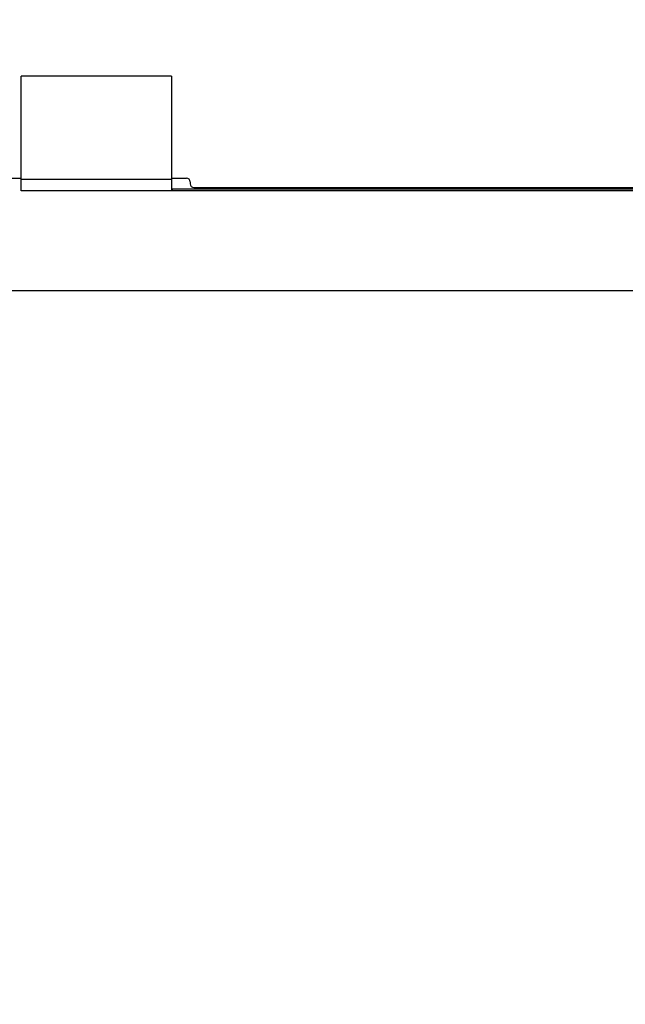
# Model space of a CAD drawing. Header units: inches. Extents: x 170 to 288, y 234 to 248.
# Tile 193 of 256: x 210.359 to 210.628, y 243.827 to 244.264. Entities that reach past the tile are written whole.
import ezdxf

# ---------------------------------------------------------------- set-up
doc = ezdxf.new("R2010")
doc.units = ezdxf.units.IN
doc.header["$LTSCALE"] = 0.25
doc.header["$MEASUREMENT"] = 0
doc.layers.add('ANNOTATIONS', color=1, linetype='Continuous')
doc.layers.add('SLIM E GUIDE MOTOR RH', color=7, linetype='Continuous')
doc.styles.add('ARIAL', font='arial.ttf', dxfattribs={"height": 0.09375})
doc.dimstyles.new('STANDARD$0', dxfattribs={"dimtxt": 0.09375, "dimasz": 0.09375, "dimexe": 0.03125, "dimexo": 0.046875, "dimgap": 0.09, "dimtad": 0, "dimtih": 1, "dimtoh": 1, "dimdec": 4, "dimzin": 0, "dimdsep": 46, "dimtxsty": 'ARIAL', "dimcen": 0.09, "dimadec": 0, "dimazin": 0, "dimtfac": 1, "dimtdec": 4, "dimtofl": 0, "dimtmove": 0, "dimatfit": 1, "dimfxl": 1, "dimtolj": 1, "dimtzin": 0, "dimarcsym": 0})

# ---------------------------------------------------------------- blocks, each defined once
blk = doc.blocks.new('*D40')
at = {"layer": 'ANNOTATIONS', "color": 0, "lineweight": -2, "transparency": 16777216}
for p, q in [((210.07675, 244.14378), (211.79169, 244.14378)), ((211.76044, 244.05003), (211.76044, 242.35904)), ((211.76044, 240.23319), (211.76044, 241.92418)), ((210.483, 240.13944), (211.79169, 240.13944))]:
    blk.add_line(p, q, dxfattribs=at)
at = {"layer": 'ANNOTATIONS', "color": 0, "transparency": 16777216}
for points in [[(211.74481, 244.05003), (211.77606, 244.05003), (211.76044, 244.14378)], [(211.74481, 240.23319), (211.77606, 240.23319), (211.76044, 240.13944)]]:
    blk.add_solid(points, dxfattribs=at)
at = {"layer": 'defpoints', "color": 0, "transparency": 16777216}
for p in [(210.02988, 244.14378), (211.76044, 244.14378), (210.43613, 240.13944)]:
    blk.add_point(p, dxfattribs=at)
at = {"layer": 'ANNOTATIONS', "color": 0, "transparency": 16777216, "insert": (211.76044, 242.14161), "char_height": 0.09375, "attachment_point": 5, "style": 'ARIAL'}
blk.add_mtext('\\A1;OPENING \\PHEIGHT', dxfattribs=at)
blk = doc.blocks.new('*D41')
at = {"layer": 'ANNOTATIONS', "color": 0, "lineweight": -2, "transparency": 16777216}
for p, q in [((211.19342, 245.19232), (211.79169, 245.19232)), ((211.76044, 245.09857), (211.76044, 244.80656)), ((211.76044, 244.23753), (211.76044, 244.52955)), ((210.07675, 244.14378), (211.79169, 244.14378))]:
    blk.add_line(p, q, dxfattribs=at)
at = {"layer": 'ANNOTATIONS', "color": 0, "transparency": 16777216}
for points in [[(211.74481, 245.09857), (211.77606, 245.09857), (211.76044, 245.19232)], [(211.74481, 244.23753), (211.77606, 244.23753), (211.76044, 244.14378)]]:
    blk.add_solid(points, dxfattribs=at)
at = {"layer": 'defpoints', "color": 0, "transparency": 16777216}
for p in [(211.14654, 245.19232), (211.76044, 245.19232), (210.02988, 244.14378)]:
    blk.add_point(p, dxfattribs=at)
at = {"layer": 'ANNOTATIONS', "color": 0, "transparency": 16777216, "insert": (211.76044, 244.66805), "char_height": 0.09375, "attachment_point": 5, "style": 'ARIAL'}
blk.add_mtext('\\A1;HEADROOM', dxfattribs=at)

msp = doc.modelspace()

# ---------------------------------------------------------------- linework, layer by layer
at = {"layer": 'SLIM E GUIDE MOTOR RH'}
for p, q in [((210.35956, 244.18808), (210.35956, 244.2388)), ((210.42623, 244.2388), (210.35956, 244.2388)), ((210.42623, 244.2388), (210.42623, 244.18808)), ((210.35291, 244.19361), (210.35956, 244.19361)), ((210.42623, 244.19297), (210.35956, 244.19297)), ((210.42623, 244.19361), (210.43291, 244.19361)), ((211.2304, 244.18808), (210.35956, 244.18808)), ((211.2304, 244.1888), (210.42623, 244.1888)), ((210.42659, 244.1888), (210.42659, 244.18808)), ((210.43458, 244.19194), (210.43458, 244.19111)), ((210.43624, 244.18944), (211.22968, 244.18944))]:
    msp.add_line(p, q, dxfattribs=at)
for centre, start, end in [((210.43291, 244.19194), 0, 90), ((210.43624, 244.19111), 180, 270)]:
    msp.add_arc(centre, 0.00167, start, end, dxfattribs=at)

# ---------------------------------------------------------------- dimensions: what is measured, and where the dimension line sits
at = {"layer": 'ANNOTATIONS'}
for base, p1, p2, text, picture, middle in [((211.76044, 245.19232), (210.02988, 244.14378), (211.14654, 245.19232), 'HEADROOM', '*D41', (211.76044, 244.66805)), ((211.76044, 244.14378), (210.43613, 240.13944), (210.02988, 244.14378), 'OPENING \\PHEIGHT', '*D40', (211.76044, 242.14161))]:
    dim = msp.add_linear_dim(base=base, p1=p1, p2=p2, angle=90, text=text, dimstyle='STANDARD$0', dxfattribs=at)
    dim.commit()
    dim.dimension.update_dxf_attribs({"geometry": picture, "text_midpoint": middle})

doc.saveas('drawing.dxf')
